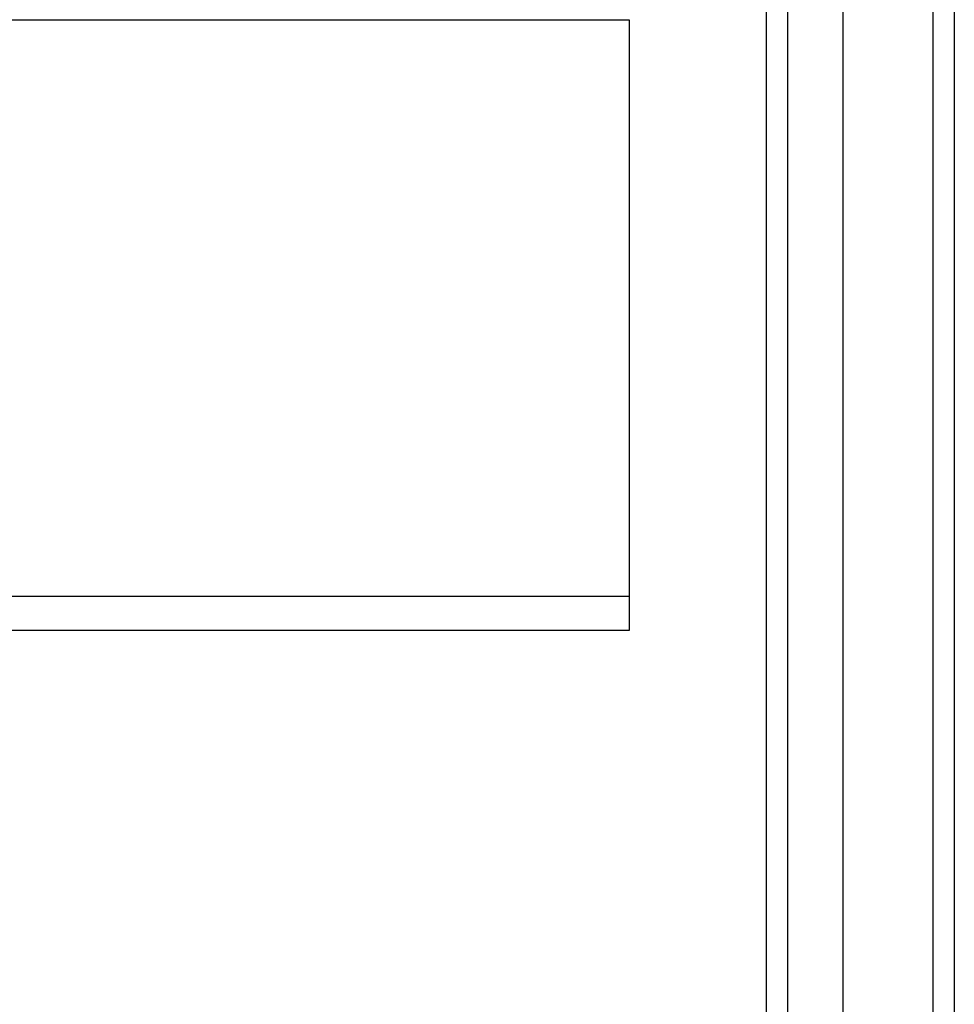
# Model space of a CAD drawing. Header units: inches. Extents: x 96 to 240, y 74 to 100.
# Tile 59 of 65: x 235.8 to 240.11, y 78.62 to 83.16. Entities that reach past the tile are written whole.
import ezdxf

# ---------------------------------------------------------------- set-up
doc = ezdxf.new("R2010")
doc.units = ezdxf.units.IN
doc.header["$MEASUREMENT"] = 0
doc.layers.add('Visible Edges(ANSI)', color=7, linetype='Continuous', lineweight=25)
doc.layers.add('Visible Tangent Edges(ANSI)', color=7, linetype='Continuous', lineweight=25)

msp = doc.modelspace()

# ---------------------------------------------------------------- linework, layer by layer
at = {"layer": 'Visible Edges(ANSI)'}
for p, q in [((239.5958, 75.9106), (239.5958, 98.4933)), ((239.2415, 76.0991), (239.2415, 98.3048)), ((240.1077, 98.328), (240.1077, 76.076)), ((238.6077, 83.1573), (238.6077, 80.4981)), ((238.6077, 80.4981), (238.6077, 80.3412)), ((238.6077, 80.3412), (168.9738, 80.3412))]:
    msp.add_line(p, q, dxfattribs=at)
at = {"layer": 'Visible Tangent Edges(ANSI)'}
for p, q in [((240.0087, 99.103), (240.0087, 75.301)), ((239.3405, 75.9691), (239.3405, 98.4348)), ((168.9738, 83.1573), (238.6077, 83.1573)), ((238.6077, 80.4981), (168.9738, 80.4981))]:
    msp.add_line(p, q, dxfattribs=at)

doc.saveas('drawing.dxf')
